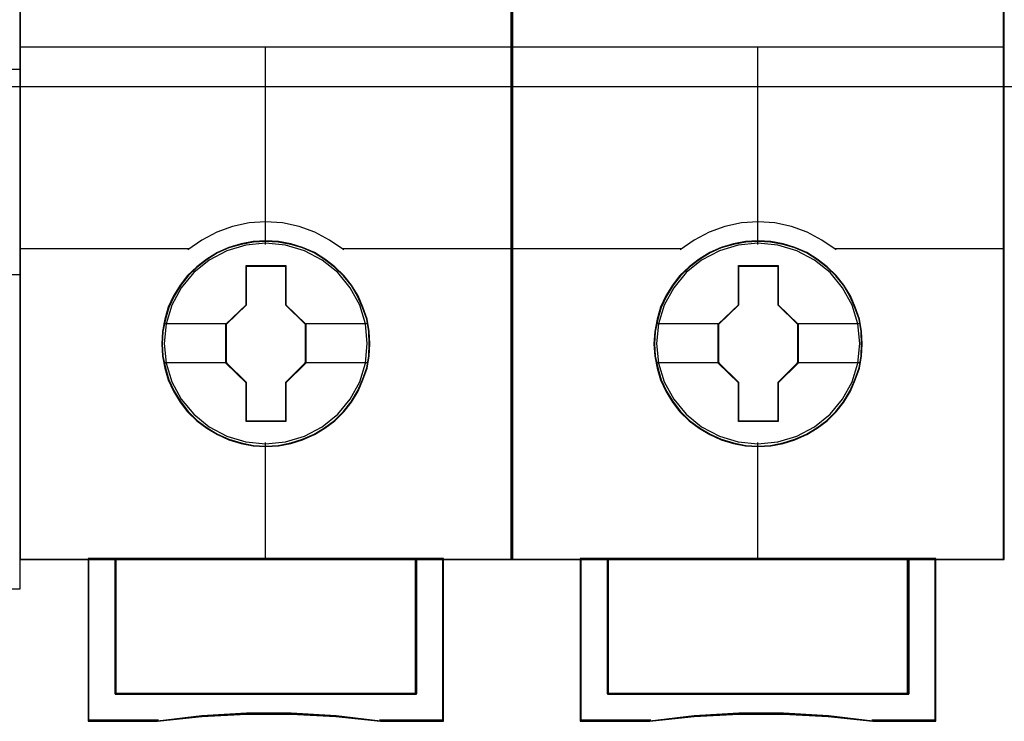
# Model space of a CAD drawing. Extents: x -558982 to 5119495, y -5290134 to 97908.
# Tile 84 of 256: x -478522 to -478162, y -21557 to -21301. Entities that reach past the tile are written whole.
import ezdxf

# ---------------------------------------------------------------- set-up
doc = ezdxf.new("R2010")
doc.units = 0
doc.header["$MEASUREMENT"] = 0
doc.layers.get('0').update_dxf_attribs({"color": 252})
doc.layers.add('45', color=8, linetype='Continuous')
doc.layers.add('50', color=7, linetype='Continuous')

# ---------------------------------------------------------------- blocks, each defined once
blk = doc.blocks.new('*U1042')
at = {"layer": '50', "color": 7}
blk.add_lwpolyline([(61.983887, -137.34823), (386.017439, -137.34823), (386.017439, -183.650891), (61.983887, -183.650891), (61.983887, -137.34823)], dxfattribs=at)
blk = doc.blocks.new('*U1044')
at = {"layer": '45', "color": 7}
blk.add_lwpolyline([(79.996615, -118.986054), (98.004586, -118.986054), (98.004586, -118.986054), (116.00671, -118.986054), (116.00671, -118.986054), (116.00671, -202.010419), (116.00671, -202.010419), (98.004586, -202.010419), (98.004586, -202.010419), (79.996615, -202.010419), (79.996615, -202.010419), (61.994491, -202.010419), (61.994491, -202.010419), (61.994491, -118.986054), (61.994491, -118.986054), (79.996615, -118.986054), (79.996615, -118.986054)], close=True, dxfattribs=at)
blk.add_lwpolyline([(97.995568, -182.999449), (116.00671, -182.999449)], dxfattribs=at)
at = {"layer": '45', "color": 251}
blk.add_lwpolyline([(109.821842, -190.501619), (116.00671, -190.501619)], dxfattribs=at)
blk = doc.blocks.new('*U1045')
at = {"layer": '45', "color": 7}
for points in [[(133.996645, -119.158183), (116.00671, -119.158183), (116.00671, -200.929979), (133.996645, -200.929979), (133.996645, -119.158183)], [(133.975436, -119.179368), (116.025268, -119.179368), (116.025268, -200.908794), (133.975436, -200.908794), (133.975436, -119.179368)], [(128.803264, -193.039963), (128.780935, -192.588329), (128.708367, -192.136695), (128.552067, -191.701583), (128.373438, -191.288503), (128.138988, -190.891946), (127.854298, -190.544959), (127.524951, -190.22551), (127.156529, -189.944616), (126.782525, -189.702276), (126.347117, -189.515013), (125.917291, -189.388335), (125.459554, -189.305719), (125.001818, -189.27818), (124.544081, -189.305719), (124.097509, -189.388335), (123.645354, -189.515013), (123.232275, -189.702276), (122.841524, -189.944616), (122.478684, -190.22551), (122.143755, -190.544959), (121.875812, -190.891946), (121.630197, -191.288503), (121.434822, -191.701583), (121.312014, -192.136695), (121.2227, -192.588329), (121.194789, -193.039963), (121.2227, -193.491597), (121.312014, -193.926708), (121.434822, -194.36182), (121.630197, -194.7749), (121.875812, -195.171457), (122.143755, -195.529459), (122.478684, -195.854416), (122.841524, -196.129803), (123.232275, -196.361127), (123.645354, -196.54839), (124.097509, -196.680576), (124.544081, -196.774208), (125.001818, -196.796238), (125.459554, -196.774208), (125.917291, -196.680576), (126.347117, -196.54839), (126.782525, -196.361127), (127.156529, -196.129803), (127.524951, -195.854416), (127.854298, -195.529459), (128.138988, -195.171457), (128.373438, -194.7749), (128.552067, -194.36182), (128.708367, -193.926708), (128.780935, -193.491597), (128.803264, -193.039963)], [(128.803264, -193.039963), (128.780935, -192.588329), (128.708367, -192.136695), (128.552067, -191.701583), (128.373438, -191.288503), (128.138988, -190.891946), (127.854298, -190.544959), (127.524951, -190.22551), (127.156529, -189.944616), (126.782525, -189.702276), (126.347117, -189.515013), (125.917291, -189.388335), (125.459554, -189.305719), (125.001818, -189.27818), (124.544081, -189.305719), (124.097509, -189.388335), (123.645354, -189.515013), (123.232275, -189.702276), (122.841524, -189.944616), (122.478684, -190.22551), (122.143755, -190.544959), (121.875812, -190.891946), (121.630197, -191.288503), (121.434822, -191.701583), (121.312014, -192.136695), (121.2227, -192.588329), (121.194789, -193.039963), (121.2227, -193.491597), (121.312014, -193.926708), (121.434822, -194.36182), (121.630197, -194.7749), (121.875812, -195.171457), (122.143755, -195.529459), (122.478684, -195.854416), (122.841524, -196.129803), (123.232275, -196.361127), (123.645354, -196.54839), (124.097509, -196.680576), (124.544081, -196.774208), (125.001818, -196.796238), (125.459554, -196.774208), (125.917291, -196.680576), (126.347117, -196.54839), (126.782525, -196.361127), (127.156529, -196.129803), (127.524951, -195.854416), (127.854298, -195.529459), (128.138988, -195.171457), (128.373438, -194.7749), (128.552067, -194.36182), (128.708367, -193.926708), (128.780935, -193.491597), (128.803264, -193.039963)], [(128.784707, -193.039949), (128.762487, -192.590542), (128.690273, -192.141135), (128.534735, -191.70817), (128.356978, -191.297127), (128.123671, -190.902525), (127.84037, -190.557249), (127.512629, -190.239376), (127.146004, -189.959866), (126.773825, -189.718721), (126.340541, -189.532382), (125.912811, -189.406328), (125.457308, -189.32412), (125.001804, -189.296717), (124.5463, -189.32412), (124.101906, -189.406328), (123.651958, -189.532382), (123.240893, -189.718721), (122.852049, -189.959866), (122.490979, -190.239376), (122.157683, -190.557249), (121.891047, -190.902525), (121.64663, -191.297127), (121.452208, -191.70817), (121.33, -192.141135), (121.241121, -192.590542), (121.213346, -193.039949), (121.241121, -193.489357), (121.33, -193.922322), (121.452208, -194.355287), (121.64663, -194.766331), (121.891047, -195.160932), (122.157683, -195.517169), (122.490979, -195.840523), (122.852049, -196.114552), (123.240893, -196.344736), (123.651958, -196.531076), (124.101906, -196.662609), (124.5463, -196.755779), (125.001804, -196.777702), (125.457308, -196.755779), (125.912811, -196.662609), (126.340541, -196.531076), (126.773825, -196.344736), (127.146004, -196.114552), (127.512629, -195.840523), (127.84037, -195.517169), (128.123671, -195.160932), (128.356978, -194.766331), (128.534735, -194.355287), (128.690273, -193.922322), (128.762487, -193.489357), (128.784707, -193.039949)], [(124.286717, -190.181194), (125.733527, -190.181194), (125.733527, -191.610693), (126.459748, -192.317164), (126.459748, -193.746662), (125.733527, -194.464171), (125.733527, -195.882632), (124.286717, -195.882632), (124.286717, -194.464171), (123.543607, -193.746662), (123.543607, -192.317164), (124.286717, -191.610693), (124.286717, -190.181194)], [(124.286717, -190.181194), (125.733527, -190.181194), (125.733527, -190.181194), (125.733527, -191.610693), (125.733527, -191.610693), (126.459748, -192.317164), (126.459748, -192.317164), (126.459748, -193.746662), (126.459748, -193.746662), (125.733527, -194.464171), (125.733527, -194.464171), (125.733527, -195.882632), (125.733527, -195.882632), (124.286717, -195.882632), (124.286717, -195.882632), (124.286717, -194.464171), (124.286717, -194.464171), (123.543607, -193.746662), (123.543607, -193.746662), (123.543607, -192.317164), (123.543607, -192.317164), (124.286717, -191.610693), (124.286717, -191.610693), (124.286717, -190.181194), (124.286717, -190.181194)], [(124.295816, -190.199731), (125.724213, -190.199731), (125.724213, -191.619935), (126.44119, -192.321811), (126.44119, -193.742015), (125.724213, -194.454858), (125.724213, -195.864095), (124.295816, -195.864095), (124.295816, -194.454858), (123.562165, -193.742015), (123.562165, -192.321811), (124.295816, -191.619935), (124.295816, -190.199731)], [(130.504966, -200.887609), (130.504966, -205.842014), (119.498389, -205.842014), (119.498389, -200.887609), (118.501336, -200.887609), (118.501336, -206.840619), (121.046885, -206.840619), (122.667793, -206.66407), (124.299841, -206.575795), (125.931889, -206.575795), (127.563937, -206.66407), (129.190415, -206.840619), (131.502019, -206.840619), (131.502019, -200.887609), (130.504966, -200.887609)], [(124.996105, -200.887609), (119.495475, -200.887609), (119.495475, -205.850216), (130.507881, -205.850216), (130.507881, -200.887609), (124.996105, -200.887609)], [(130.507881, -205.850216), (130.507881, -200.887609), (124.996105, -200.887609), (119.495475, -200.887609), (119.495475, -205.850216), (130.507881, -205.850216)]]:
    blk.add_lwpolyline(points, close=True, dxfattribs=at)
at = {"layer": '45', "color": 139}
for points in [[(133.996645, -119.158183), (116.00671, -119.158183), (116.00671, -200.929979), (133.996645, -200.929979), (133.996645, -119.158183)], [(128.713129, -193.029158), (128.640548, -192.307459), (128.433973, -191.624323), (128.087819, -190.99077), (127.630003, -190.434345), (127.066108, -189.982594), (126.418465, -189.641026), (125.720575, -189.431678), (124.994769, -189.365568), (124.274546, -189.431678), (123.582239, -189.641026), (122.934597, -189.982594), (122.370701, -190.434345), (121.912885, -190.99077), (121.566731, -191.624323), (121.354573, -192.307459), (121.287575, -193.029158), (121.354573, -193.745349), (121.566731, -194.433994), (121.912885, -195.062038), (122.370701, -195.618463), (122.934597, -196.075723), (123.582239, -196.411781), (124.274546, -196.626638), (124.994769, -196.698257), (125.720575, -196.626638), (126.418465, -196.411781), (127.066108, -196.075723), (127.630003, -195.618463), (128.087819, -195.062038), (128.433973, -194.433994), (128.640548, -193.745349), (128.713129, -193.029158)]]:
    blk.add_lwpolyline(points, close=True, dxfattribs=at)
for points in [[(116.00671, -182.181175), (133.996645, -182.181175)], [(124.975167, -182.181175), (124.975167, -189.410587)], [(127.848891, -189.603901), (127.334267, -189.249849), (126.797268, -188.958614), (126.221113, -188.753035), (125.611395, -188.621694), (124.996084, -188.58172), (124.39196, -188.621694), (123.782242, -188.753035), (123.206087, -188.958614), (122.657901, -189.249849), (122.154464, -189.603901)], [(116.00671, -189.561531), (122.19423, -189.561531)], [(127.806474, -189.561531), (133.996645, -189.561531)], [(124.975167, -196.653239), (124.975167, -200.929979)], [(118.501336, -200.887609), (118.501336, -206.840619)], [(119.495475, -200.887609), (119.495475, -205.850216)], [(130.468115, -205.850216), (130.468115, -200.887609)], [(131.462254, -200.887609), (131.462254, -206.840619)], [(119.495475, -205.810494), (130.507881, -205.810494)], [(129.198269, -206.840619), (127.568523, -206.639361), (125.933196, -206.538731), (124.297869, -206.538731), (122.662542, -206.639361), (121.038378, -206.840619)], [(121.078143, -206.800897), (118.501336, -206.800897)], [(131.502019, -206.800897), (129.155852, -206.800897)]]:
    blk.add_lwpolyline(points, dxfattribs=at)
at = {"layer": '45', "color": 7}
for points in [[(121.266367, -192.302351), (123.583373, -192.302351)], [(126.419982, -192.302351), (128.731686, -192.302351)], [(121.266367, -193.721752), (123.583373, -193.721752)], [(126.419982, -193.721752), (128.731686, -193.721752)]]:
    blk.add_lwpolyline(points, dxfattribs=at)
at = {"layer": '45', "color": 59}
for points in [[(130.504966, -200.887609), (130.504966, -205.842014), (119.498389, -205.842014), (119.498389, -200.887609), (118.501336, -200.887609), (118.501336, -206.840619), (121.046885, -206.840619), (122.667793, -206.66407), (124.299841, -206.575795), (125.931889, -206.575795), (127.563937, -206.66407), (129.190415, -206.840619), (131.502019, -206.840619), (131.502019, -200.887609), (130.504966, -200.887609)], [(130.489255, -200.908794), (130.489255, -205.83014), (119.5141, -205.83014), (119.5141, -200.908794), (118.519893, -200.908794), (118.519893, -206.822082), (121.058175, -206.822082), (122.674456, -206.646711), (124.301845, -206.559026), (125.929234, -206.559026), (127.556623, -206.646711), (129.178457, -206.822082), (131.483462, -206.822082), (131.483462, -200.908794), (130.489255, -200.908794)], [(124.996105, -200.887609), (119.495475, -200.887609), (119.495475, -205.850216), (130.507881, -205.850216), (130.507881, -200.887609), (124.996105, -200.887609)], [(130.507881, -205.850216), (130.507881, -200.887609), (124.996105, -200.887609), (119.495475, -200.887609), (119.495475, -205.850216), (130.507881, -205.850216)], [(124.996123, -200.908794), (119.514032, -200.908794), (119.514032, -205.831679), (130.489323, -205.831679), (130.489323, -200.908794), (124.996123, -200.908794)]]:
    blk.add_lwpolyline(points, close=True, dxfattribs=at)
at = {"layer": '45', "color": 140}
blk.add_lwpolyline([(130.489323, -205.831679), (130.489323, -200.908794), (124.996123, -200.908794), (119.514032, -200.908794), (119.514032, -205.831679), (130.489323, -205.831679)], close=True, dxfattribs=at)
blk = doc.blocks.new('*U1046')
at = {"layer": '45', "color": 7}
for points in [[(151.994532, -119.158183), (134.007249, -119.158183), (134.007249, -200.929979), (151.994532, -200.929979), (151.994532, -119.158183)], [(146.803803, -193.039963), (146.781466, -192.588329), (146.708873, -192.136695), (146.552518, -191.701583), (146.373827, -191.288503), (146.139295, -190.891946), (145.854506, -190.544959), (145.525044, -190.22551), (145.156494, -189.944616), (144.782359, -189.702276), (144.346799, -189.515013), (143.916824, -189.388335), (143.458928, -189.305719), (143.001032, -189.27818), (142.543136, -189.305719), (142.096408, -189.388335), (141.644096, -189.515013), (141.230872, -189.702276), (140.839986, -189.944616), (140.477019, -190.22551), (140.141973, -190.544959), (139.873937, -190.891946), (139.628236, -191.288503), (139.432793, -191.701583), (139.309943, -192.136695), (139.220597, -192.588329), (139.192677, -193.039963), (139.220597, -193.491597), (139.309943, -193.926708), (139.432793, -194.36182), (139.628236, -194.7749), (139.873937, -195.171457), (140.141973, -195.529459), (140.477019, -195.854416), (140.839986, -196.129803), (141.230872, -196.361127), (141.644096, -196.54839), (142.096408, -196.680576), (142.543136, -196.774208), (143.001032, -196.796238), (143.458928, -196.774208), (143.916824, -196.680576), (144.346799, -196.54839), (144.782359, -196.361127), (145.156494, -196.129803), (145.525044, -195.854416), (145.854506, -195.529459), (146.139295, -195.171457), (146.373827, -194.7749), (146.552518, -194.36182), (146.708873, -193.926708), (146.781466, -193.491597), (146.803803, -193.039963)], [(146.803803, -193.039963), (146.781466, -192.588329), (146.708873, -192.136695), (146.552518, -191.701583), (146.373827, -191.288503), (146.139295, -190.891946), (145.854506, -190.544959), (145.525044, -190.22551), (145.156494, -189.944616), (144.782359, -189.702276), (144.346799, -189.515013), (143.916824, -189.388335), (143.458928, -189.305719), (143.001032, -189.27818), (142.543136, -189.305719), (142.096408, -189.388335), (141.644096, -189.515013), (141.230872, -189.702276), (140.839986, -189.944616), (140.477019, -190.22551), (140.141973, -190.544959), (139.873937, -190.891946), (139.628236, -191.288503), (139.432793, -191.701583), (139.309943, -192.136695), (139.220597, -192.588329), (139.192677, -193.039963), (139.220597, -193.491597), (139.309943, -193.926708), (139.432793, -194.36182), (139.628236, -194.7749), (139.873937, -195.171457), (140.141973, -195.529459), (140.477019, -195.854416), (140.839986, -196.129803), (141.230872, -196.361127), (141.644096, -196.54839), (142.096408, -196.680576), (142.543136, -196.774208), (143.001032, -196.796238), (143.458928, -196.774208), (143.916824, -196.680576), (144.346799, -196.54839), (144.782359, -196.361127), (145.156494, -196.129803), (145.525044, -195.854416), (145.854506, -195.529459), (146.139295, -195.171457), (146.373827, -194.7749), (146.552518, -194.36182), (146.708873, -193.926708), (146.781466, -193.491597), (146.803803, -193.039963)], [(146.785245, -193.039949), (146.763026, -192.590542), (146.690812, -192.141135), (146.535274, -191.70817), (146.357516, -191.297127), (146.124209, -190.902525), (145.840908, -190.557249), (145.513168, -190.239376), (145.146543, -189.959866), (144.774363, -189.718721), (144.341079, -189.532382), (143.91335, -189.406328), (143.457846, -189.32412), (143.002343, -189.296717), (142.546839, -189.32412), (142.102445, -189.406328), (141.652496, -189.532382), (141.241432, -189.718721), (140.852587, -189.959866), (140.491517, -190.239376), (140.158222, -190.557249), (139.891585, -190.902525), (139.647169, -191.297127), (139.452747, -191.70817), (139.330538, -192.141135), (139.241659, -192.590542), (139.213885, -193.039949), (139.241659, -193.489357), (139.330538, -193.922322), (139.452747, -194.355287), (139.647169, -194.766331), (139.891585, -195.160932), (140.158222, -195.517169), (140.491517, -195.840523), (140.852587, -196.114552), (141.241432, -196.344736), (141.652496, -196.531076), (142.102445, -196.662609), (142.546839, -196.755779), (143.002343, -196.777702), (143.457846, -196.755779), (143.91335, -196.662609), (144.341079, -196.531076), (144.774363, -196.344736), (145.146543, -196.114552), (145.513168, -195.840523), (145.840908, -195.517169), (146.124209, -195.160932), (146.357516, -194.766331), (146.535274, -194.355287), (146.690812, -193.922322), (146.763026, -193.489357), (146.785245, -193.039949)], [(142.28528, -190.181194), (143.733406, -190.181194), (143.733406, -191.610693), (144.460286, -192.317164), (144.460286, -193.746662), (143.733406, -194.464171), (143.733406, -195.882632), (142.28528, -195.882632), (142.28528, -194.464171), (141.541495, -193.746662), (141.541495, -192.317164), (142.28528, -191.610693), (142.28528, -190.181194)], [(142.28528, -190.181194), (143.733406, -190.181194), (143.733406, -190.181194), (143.733406, -191.610693), (143.733406, -191.610693), (144.460286, -192.317164), (144.460286, -192.317164), (144.460286, -193.746662), (144.460286, -193.746662), (143.733406, -194.464171), (143.733406, -194.464171), (143.733406, -195.882632), (143.733406, -195.882632), (142.28528, -195.882632), (142.28528, -195.882632), (142.28528, -194.464171), (142.28528, -194.464171), (141.541495, -193.746662), (141.541495, -193.746662), (141.541495, -192.317164), (141.541495, -192.317164), (142.28528, -191.610693), (142.28528, -191.610693), (142.28528, -190.181194), (142.28528, -190.181194)], [(142.296355, -190.199731), (143.724752, -190.199731), (143.724752, -191.619935), (144.441729, -192.321811), (144.441729, -193.742015), (143.724752, -194.454858), (143.724752, -195.864095), (142.296355, -195.864095), (142.296355, -194.454858), (141.562703, -193.742015), (141.562703, -192.321811), (142.296355, -191.619935), (142.296355, -190.199731)], [(148.505301, -200.887609), (148.505301, -205.842014), (137.49648, -205.842014), (137.49648, -200.887609), (136.499223, -200.887609), (136.499223, -206.840619), (139.045292, -206.840619), (140.66653, -206.66407), (142.298911, -206.575795), (143.931292, -206.575795), (145.563673, -206.66407), (147.190483, -206.840619), (149.502558, -206.840619), (149.502558, -200.887609), (148.505301, -200.887609)], [(142.995316, -200.887609), (137.493362, -200.887609), (137.493362, -205.850216), (148.508419, -205.850216), (148.508419, -200.887609), (142.995316, -200.887609)], [(148.508419, -205.850216), (148.508419, -200.887609), (142.995316, -200.887609), (137.493362, -200.887609), (137.493362, -205.850216), (148.508419, -205.850216)]]:
    blk.add_lwpolyline(points, close=True, dxfattribs=at)
at = {"layer": '45', "color": 139}
for points in [[(151.994532, -119.158183), (134.007249, -119.158183), (134.007249, -200.929979), (151.994532, -200.929979), (151.994532, -119.158183)], [(146.713667, -193.029158), (146.641087, -192.307459), (146.434511, -191.624323), (146.088358, -190.99077), (145.630541, -190.434345), (145.066646, -189.982594), (144.419004, -189.641026), (143.721113, -189.431678), (142.995307, -189.365568), (142.275085, -189.431678), (141.582777, -189.641026), (140.935135, -189.982594), (140.37124, -190.434345), (139.913424, -190.99077), (139.56727, -191.624323), (139.355111, -192.307459), (139.288114, -193.029158), (139.355111, -193.745349), (139.56727, -194.433994), (139.913424, -195.062038), (140.37124, -195.618463), (140.935135, -196.075723), (141.582777, -196.411781), (142.275085, -196.626638), (142.995307, -196.698257), (143.721113, -196.626638), (144.419004, -196.411781), (145.066646, -196.075723), (145.630541, -195.618463), (146.088358, -195.062038), (146.434511, -194.433994), (146.641087, -193.745349), (146.713667, -193.029158)]]:
    blk.add_lwpolyline(points, close=True, dxfattribs=at)
at = {"layer": '45', "color": 59}
for points in [[(151.975975, -119.179368), (134.025806, -119.179368), (134.025806, -200.908794), (151.975975, -200.908794), (151.975975, -119.179368)], [(148.505301, -200.887609), (148.505301, -205.842014), (137.49648, -205.842014), (137.49648, -200.887609), (136.499223, -200.887609), (136.499223, -206.840619), (139.045292, -206.840619), (140.66653, -206.66407), (142.298911, -206.575795), (143.931292, -206.575795), (145.563673, -206.66407), (147.190483, -206.840619), (149.502558, -206.840619), (149.502558, -200.887609), (148.505301, -200.887609)], [(148.489794, -200.908794), (148.489794, -205.83014), (137.514638, -205.83014), (137.514638, -200.908794), (136.520432, -200.908794), (136.520432, -206.822082), (139.058714, -206.822082), (140.674994, -206.646711), (142.302383, -206.559026), (143.929772, -206.559026), (145.557161, -206.646711), (147.178996, -206.822082), (149.484001, -206.822082), (149.484001, -200.908794), (148.489794, -200.908794)], [(142.995316, -200.887609), (137.493362, -200.887609), (137.493362, -205.850216), (148.508419, -205.850216), (148.508419, -200.887609), (142.995316, -200.887609)], [(148.508419, -205.850216), (148.508419, -200.887609), (142.995316, -200.887609), (137.493362, -200.887609), (137.493362, -205.850216), (148.508419, -205.850216)], [(142.996662, -200.908794), (137.51457, -200.908794), (137.51457, -205.831679), (148.489862, -205.831679), (148.489862, -200.908794), (142.996662, -200.908794)]]:
    blk.add_lwpolyline(points, close=True, dxfattribs=at)
at = {"layer": '45', "color": 139}
for points in [[(134.007249, -182.181175), (151.994532, -182.181175)], [(142.975706, -182.181175), (142.975706, -189.410587)], [(145.849429, -189.603901), (145.334805, -189.249849), (144.797806, -188.958614), (144.221651, -188.753035), (143.611934, -188.621694), (142.996622, -188.58172), (142.392499, -188.621694), (141.782781, -188.753035), (141.206626, -188.958614), (140.658439, -189.249849), (140.155003, -189.603901)], [(134.007249, -189.561531), (140.194768, -189.561531)], [(145.807013, -189.561531), (151.994532, -189.561531)], [(142.975706, -196.653239), (142.975706, -200.929979)], [(136.499223, -200.887609), (136.499223, -206.840619)], [(137.493362, -200.887609), (137.493362, -205.850216)], [(148.466003, -205.850216), (148.466003, -200.887609)], [(149.460141, -200.887609), (149.460141, -206.840619)], [(137.493362, -205.810494), (148.508419, -205.810494)], [(147.198807, -206.840619), (145.569061, -206.639361), (143.933735, -206.538731), (142.298408, -206.538731), (140.663081, -206.639361), (139.038916, -206.840619)], [(139.078682, -206.800897), (136.499223, -206.800897)], [(149.502558, -206.800897), (147.15639, -206.800897)]]:
    blk.add_lwpolyline(points, dxfattribs=at)
at = {"layer": '45', "color": 7}
for points in [[(139.266906, -192.302351), (141.583912, -192.302351)], [(144.41787, -192.302351), (146.732225, -192.302351)], [(139.266906, -193.721752), (141.583912, -193.721752)], [(144.41787, -193.721752), (146.732225, -193.721752)]]:
    blk.add_lwpolyline(points, dxfattribs=at)
at = {"layer": '45', "color": 140}
blk.add_lwpolyline([(148.489862, -205.831679), (148.489862, -200.908794), (142.996662, -200.908794), (137.51457, -200.908794), (137.51457, -205.831679), (148.489862, -205.831679)], close=True, dxfattribs=at)

msp = doc.modelspace()

# ---------------------------------------------------------------- block references
at = {"xscale": 10, "yscale": 10, "zscale": 10}
for name in ['*U1042', '*U1044', '*U1045', '*U1046']:
    msp.add_blockref(name, (-479682.25, -19489.05), dxfattribs=at)

doc.saveas('drawing.dxf')
